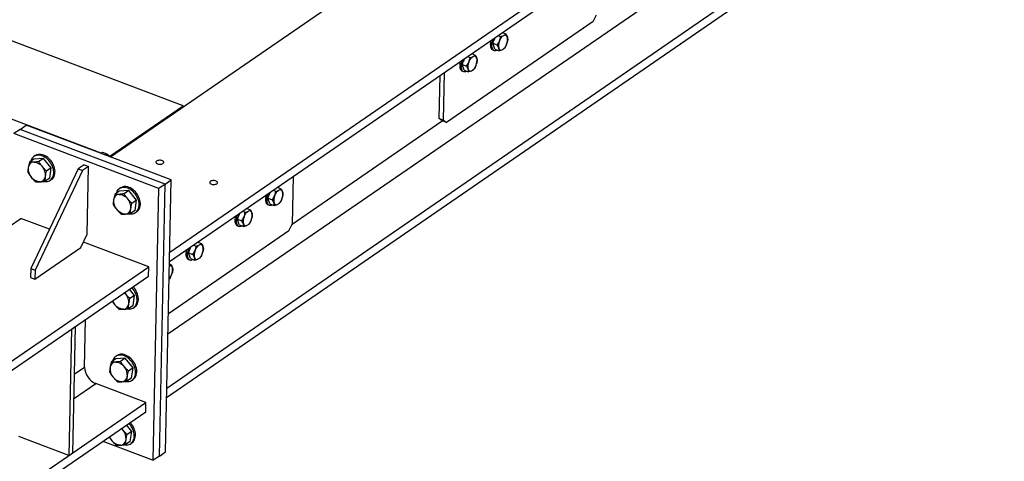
# Model space of a CAD drawing. Header units: millimetres. Extents: x 0 to 841, y 0 to 594.
# Tile 92 of 95: x 728 to 803, y 464 to 498. Entities that reach past the tile are written whole.
import ezdxf

# ---------------------------------------------------------------- set-up
doc = ezdxf.new("R2010")
doc.units = ezdxf.units.MM
doc.layers.add('TRAIT-FORT', color=4, linetype='Continuous', lineweight=25)

msp = doc.modelspace()

# ---------------------------------------------------------------- linework, layer by layer
at = {"layer": 'TRAIT-FORT', "color": 4, "linetype": 'Continuous', "lineweight": 25}
for p, q in [((734.916, 487.069), (803.579, 534.327)), ((739.429, 479.783), (813.33, 530.646)), ((739.414, 479.075), (813.315, 529.938)), ((740.459, 490.953), (657.054, 522.432)), ((739.298, 473.562), (809.302, 521.743)), ((739.212, 469.441), (813.113, 520.305)), ((739.197, 468.734), (813.098, 519.597)), ((734.216, 487.349), (651.462, 518.583)), ((771.696, 497.368), (760.511, 489.67)), ((771.696, 497.368), (771.936, 497.873)), ((764.762, 496.521), (765.034, 496.419)), ((764.044, 495.704), (764.22, 496.148)), ((764.435, 496.296), (764.636, 496.221)), ((764.036, 495.2), (764.134, 495.164)), ((764.044, 495.704), (764.38, 495.577)), ((764.187, 495.258), (764.044, 495.704)), ((764.187, 495.258), (764.524, 495.131)), ((765.065, 495.569), (765.065, 495.57)), ((765.13, 495.74), (765.13, 495.742)), ((761.713, 494.1), (761.889, 494.544)), ((762.105, 494.693), (762.305, 494.617)), ((762.432, 494.918), (762.704, 494.815)), ((761.706, 493.597), (761.804, 493.56)), ((761.713, 494.1), (762.05, 493.973)), ((761.857, 493.655), (761.713, 494.1)), ((761.857, 493.655), (762.194, 493.528)), ((762.735, 493.965), (762.735, 493.966)), ((762.8, 494.137), (762.8, 494.138)), ((759.96, 489.977), (760.029, 493.264)), ((760.285, 489.855), (760.361, 493.492)), ((734.87, 487.107), (740.459, 490.953)), ((740.458, 490.883), (740.459, 490.953)), ((748.751, 481.922), (760.186, 489.792)), ((759.96, 489.977), (760.285, 489.855)), ((760.186, 489.792), (759.96, 489.977)), ((760.511, 489.67), (760.186, 489.792)), ((760.285, 489.855), (760.511, 489.67)), ((728.027, 489.146), (727.561, 488.825)), ((728.027, 489.146), (728.493, 489.466)), ((739.079, 484.975), (728.027, 489.146)), ((739.545, 485.295), (728.493, 489.466)), ((738.613, 484.654), (727.561, 488.825)), ((729.088, 486.891), (728.738, 486.649)), ((729.177, 487.146), (729.083, 487.082)), ((729.806, 486.935), (729.088, 486.891)), ((729.806, 486.935), (729.455, 486.694)), ((730.406, 486.208), (729.806, 486.935)), ((734.176, 487.322), (734.315, 487.418)), ((734.315, 487.418), (734.64, 487.295)), ((734.501, 487.199), (734.64, 487.295)), ((734.64, 487.295), (734.977, 487.019)), ((732.451, 486.135), (728.847, 478.55)), ((730.406, 486.208), (730.055, 485.966)), ((730.289, 485.435), (730.406, 486.208)), ((732.917, 486.455), (732.451, 486.135)), ((732.451, 486.135), (732.776, 486.012)), ((733.242, 486.333), (732.776, 486.012)), ((732.917, 486.455), (733.242, 486.333)), ((733.133, 481.153), (733.242, 486.333)), ((732.776, 486.012), (729.172, 478.427)), ((730.289, 485.435), (729.938, 485.194)), ((730.331, 485.269), (730.424, 485.334)), ((739.079, 484.975), (739.545, 485.295)), ((739.11, 464.578), (739.545, 485.295)), ((748.827, 485.554), (748.751, 481.916)), ((735.677, 484.692), (735.584, 484.628)), ((738.178, 463.936), (738.613, 484.654)), ((739.079, 484.975), (738.613, 484.654)), ((738.644, 464.257), (739.079, 484.975)), ((747.636, 484.734), (747.907, 484.631)), ((735.589, 484.437), (735.238, 484.196)), ((736.306, 484.482), (735.589, 484.437)), ((736.306, 484.482), (735.956, 484.241)), ((736.906, 483.754), (736.306, 484.482)), ((746.917, 483.916), (747.093, 484.36)), ((746.917, 483.916), (747.253, 483.789)), ((747.06, 483.471), (746.917, 483.916)), ((747.309, 484.509), (747.509, 484.433)), ((747.938, 483.781), (747.938, 483.782)), ((748.003, 483.953), (748.003, 483.954)), ((736.906, 483.754), (736.556, 483.513)), ((736.789, 482.981), (736.906, 483.754)), ((745.305, 483.13), (745.577, 483.027)), ((746.909, 483.413), (747.007, 483.376)), ((747.06, 483.471), (747.397, 483.344)), ((664.078, 438.314), (728.081, 482.364)), ((730.267, 481.539), (728.081, 482.364)), ((736.789, 482.981), (736.439, 482.74)), ((736.831, 482.816), (736.925, 482.88)), ((744.587, 482.313), (744.762, 482.756)), ((744.587, 482.313), (744.923, 482.186)), ((744.73, 481.867), (744.587, 482.313)), ((744.978, 482.905), (745.179, 482.829)), ((745.673, 482.349), (745.673, 482.351)), ((744.579, 481.809), (744.677, 481.772)), ((744.73, 481.867), (745.067, 481.74)), ((745.608, 482.177), (745.608, 482.178)), ((748.51, 481.41), (748.751, 481.916)), ((732.653, 480.142), (733.133, 481.153)), ((748.51, 481.41), (739.33, 475.092)), ((729.158, 477.736), (732.653, 480.142)), ((737.832, 478.684), (732.853, 480.563)), ((740.858, 479.747), (741.034, 480.19)), ((741.25, 480.339), (741.45, 480.263)), ((741.577, 480.564), (741.849, 480.461)), ((740.858, 479.747), (741.195, 479.62)), ((741.002, 479.301), (740.858, 479.747)), ((741.002, 479.301), (741.338, 479.174)), ((741.879, 479.611), (741.88, 479.612)), ((741.944, 479.783), (741.945, 479.785)), ((668.591, 431.028), (737.832, 478.684)), ((728.847, 478.55), (728.833, 477.859)), ((728.847, 478.55), (729.172, 478.427)), ((737.817, 477.976), (737.832, 478.684)), ((739.41, 478.898), (739.519, 478.858)), ((740.851, 479.243), (740.948, 479.206)), ((668.576, 430.32), (737.817, 477.976)), ((728.833, 477.859), (729.158, 477.736)), ((729.172, 478.427), (729.158, 477.736)), ((739.407, 477.768), (739.386, 477.749)), ((739.549, 478.007), (739.55, 478.008)), ((739.614, 478.179), (739.615, 478.181)), ((736.077, 476.607), (735.991, 476.719)), ((736.754, 476.503), (736.364, 476.976)), ((736.754, 476.503), (736.404, 476.262)), ((736.637, 475.73), (736.754, 476.503)), ((736.637, 475.73), (736.286, 475.489)), ((736.679, 475.565), (736.772, 475.629)), ((731.945, 473.935), (732.225, 474.127)), ((732.225, 474.127), (732.022, 464.493)), ((732.946, 471.044), (733.022, 474.676)), ((731.945, 473.935), (731.743, 464.301)), ((735.409, 471.916), (735.316, 471.852)), ((732.148, 470.495), (732.946, 471.044)), ((735.321, 471.661), (734.97, 471.42)), ((736.038, 471.706), (735.321, 471.661)), ((736.038, 471.706), (735.687, 471.465)), ((736.638, 470.978), (736.038, 471.706)), ((736.638, 470.978), (736.288, 470.737)), ((736.521, 470.205), (736.638, 470.978)), ((732.109, 468.614), (733.804, 469.781)), ((737.615, 468.342), (733.804, 469.781)), ((736.521, 470.205), (736.17, 469.964)), ((736.563, 470.04), (736.656, 470.104)), ((668.374, 420.687), (737.615, 468.342)), ((737.6, 467.634), (737.615, 468.342)), ((668.359, 419.979), (737.6, 467.634)), ((736.537, 466.144), (736.138, 466.628)), ((735.859, 466.248), (735.765, 466.371)), ((736.537, 466.144), (736.186, 465.903)), ((736.42, 465.371), (736.537, 466.144)), ((731.743, 464.301), (727.932, 465.739)), ((734.334, 465.387), (738.178, 463.936)), ((736.42, 465.371), (736.069, 465.13)), ((736.462, 465.206), (736.555, 465.27)), ((731.743, 464.301), (732.022, 464.493)), ((738.644, 464.257), (739.11, 464.578)), ((738.644, 464.257), (738.178, 463.936))]:
    msp.add_line(p, q, dxfattribs=at)
at = {"layer": 'TRAIT-FORT', "color": 4, "linetype": 'Continuous', "lineweight": 25, "flags": 128}
for points in [[(764.847, 496.49), (764.833, 496.523), (764.815, 496.557)], [(763.896, 495.925), (763.89, 495.901), (763.869, 495.8), (763.857, 495.702), (763.852, 495.608), (763.857, 495.52), (763.869, 495.44), (763.889, 495.369), (763.917, 495.309), (763.952, 495.259), (763.994, 495.222), (764.036, 495.2)], [(764.033, 496.02), (764.015, 495.966), (763.987, 495.864), (763.967, 495.763), (763.954, 495.665), (763.95, 495.571), (763.954, 495.483), (763.966, 495.403), (763.987, 495.332), (764.015, 495.272), (764.05, 495.223), (764.092, 495.186), (764.139, 495.162), (764.192, 495.151), (764.248, 495.154), (764.307, 495.171), (764.358, 495.194)], [(764.552, 495.882), (764.583, 495.954), (764.618, 496.023), (764.657, 496.086), (764.698, 496.145), (764.742, 496.196), (764.787, 496.24), (764.833, 496.276), (764.879, 496.303)], [(765.093, 495.635), (765.062, 495.563), (765.027, 495.495), (764.988, 495.431), (764.947, 495.373), (764.903, 495.321), (764.858, 495.277), (764.812, 495.241), (764.767, 495.214)], [(761.566, 494.321), (761.56, 494.297), (761.539, 494.196), (761.527, 494.098), (761.522, 494.004), (761.526, 493.916), (761.539, 493.836), (761.559, 493.765), (761.587, 493.705), (761.622, 493.656), (761.664, 493.619), (761.706, 493.597)], [(761.703, 494.416), (761.685, 494.362), (761.657, 494.26), (761.637, 494.159), (761.624, 494.061), (761.62, 493.967), (761.624, 493.88), (761.636, 493.8), (761.656, 493.729), (761.685, 493.668), (761.72, 493.619), (761.761, 493.582), (761.809, 493.558), (761.861, 493.547), (761.918, 493.55), (761.977, 493.567), (762.027, 493.59)], [(762.221, 494.279), (762.253, 494.35), (762.288, 494.419), (762.327, 494.483), (762.368, 494.541), (762.412, 494.593), (762.457, 494.637), (762.503, 494.673), (762.548, 494.7)], [(762.516, 494.886), (762.503, 494.92), (762.485, 494.954)], [(762.763, 494.031), (762.732, 493.959), (762.697, 493.891), (762.658, 493.827), (762.616, 493.769), (762.573, 493.717), (762.528, 493.673), (762.482, 493.637), (762.436, 493.61)], [(729.642, 487.153), (729.54, 487.175), (729.441, 487.183), (729.346, 487.179), (729.255, 487.161), (729.17, 487.13), (729.092, 487.087), (729.022, 487.033), (728.961, 486.967), (728.91, 486.89), (728.869, 486.805), (728.841, 486.721)], [(729.863, 485.178), (729.924, 485.171), (730.021, 485.169), (730.114, 485.18), (730.202, 485.204), (730.284, 485.241), (730.358, 485.29), (730.424, 485.35), (730.48, 485.421), (730.526, 485.503), (730.562, 485.592), (730.586, 485.69), (730.599, 485.794), (730.6, 485.903), (730.59, 486.015), (730.568, 486.129), (730.535, 486.244), (730.491, 486.359), (730.437, 486.47), (730.373, 486.578), (730.301, 486.681), (730.221, 486.777), (730.134, 486.865), (730.042, 486.945), (729.945, 487.014), (729.845, 487.072), (729.744, 487.119), (729.642, 487.153)], [(730.424, 485.334), (730.451, 485.354), (730.517, 485.414), (730.573, 485.486), (730.619, 485.567), (730.655, 485.657), (730.679, 485.754), (730.692, 485.858), (730.693, 485.967), (730.683, 486.079), (730.661, 486.194), (730.628, 486.309), (730.584, 486.423), (730.53, 486.534), (730.466, 486.642), (730.394, 486.745), (730.314, 486.841), (730.227, 486.929), (730.135, 487.009), (730.038, 487.078), (729.938, 487.136), (729.837, 487.183), (729.735, 487.217)], [(738.434, 486.736), (738.402, 486.708), (738.383, 486.677), (738.378, 486.644), (738.387, 486.612), (738.409, 486.581), (738.444, 486.553), (738.49, 486.529), (738.545, 486.51), (738.605, 486.498), (738.67, 486.493), (738.734, 486.494), (738.796, 486.503), (738.853, 486.518), (738.901, 486.54), (738.939, 486.566), (738.964, 486.595), (738.977, 486.627), (738.975, 486.66), (738.959, 486.692), (738.93, 486.722), (738.889, 486.748), (738.839, 486.769), (738.781, 486.785), (738.718, 486.793), (738.653, 486.795), (738.589, 486.79), (738.53, 486.778), (738.477, 486.76), (738.434, 486.736)], [(729.069, 486.653), (729.153, 486.652), (729.238, 486.638), (729.326, 486.611), (729.412, 486.572), (729.497, 486.522), (729.579, 486.461), (729.657, 486.39), (729.728, 486.312)], [(729.552, 485.153), (729.469, 485.154), (729.383, 485.168), (729.296, 485.195), (729.209, 485.234), (729.124, 485.284), (729.042, 485.345), (728.965, 485.415), (728.894, 485.494)], [(736.142, 484.699), (736.041, 484.721), (735.942, 484.73), (735.847, 484.725), (735.756, 484.707), (735.671, 484.677), (735.593, 484.634), (735.523, 484.579), (735.462, 484.513), (735.41, 484.437), (735.37, 484.351), (735.342, 484.267)], [(736.364, 482.725), (736.424, 482.717), (736.522, 482.715), (736.615, 482.726), (736.703, 482.75), (736.785, 482.787), (736.859, 482.836), (736.925, 482.897), (736.981, 482.968), (737.027, 483.049), (737.062, 483.139), (737.087, 483.236), (737.1, 483.34), (737.101, 483.449), (737.091, 483.561), (737.069, 483.676), (737.036, 483.791), (736.992, 483.905), (736.938, 484.017), (736.874, 484.125), (736.802, 484.227), (736.722, 484.324), (736.635, 484.412), (736.542, 484.491), (736.446, 484.56), (736.346, 484.619), (736.244, 484.665), (736.142, 484.699)], [(736.925, 482.88), (736.952, 482.9), (737.018, 482.961), (737.074, 483.032), (737.12, 483.113), (737.156, 483.203), (737.18, 483.301), (737.193, 483.404), (737.194, 483.513), (737.184, 483.626), (737.162, 483.74), (737.129, 483.855), (737.085, 483.969), (737.031, 484.081), (736.967, 484.189), (736.895, 484.292), (736.815, 484.388), (736.728, 484.476), (736.636, 484.555), (736.539, 484.624), (736.439, 484.683), (736.338, 484.729), (736.236, 484.764)], [(743.017, 485.006), (743.049, 485.034), (743.068, 485.065), (743.073, 485.098), (743.064, 485.13), (743.042, 485.161), (743.007, 485.19), (742.961, 485.213), (742.906, 485.232), (742.845, 485.244), (742.781, 485.249), (742.716, 485.248), (742.654, 485.239), (742.598, 485.224), (742.55, 485.203), (742.512, 485.177), (742.486, 485.147), (742.474, 485.115), (742.476, 485.082), (742.492, 485.05), (742.52, 485.021), (742.561, 484.994), (742.612, 484.973), (742.67, 484.958), (742.733, 484.949), (742.798, 484.947), (742.861, 484.952), (742.921, 484.964), (742.974, 484.983), (743.017, 485.006)], [(747.425, 484.095), (747.456, 484.166), (747.491, 484.235), (747.53, 484.299), (747.572, 484.357), (747.615, 484.409), (747.66, 484.453), (747.706, 484.489), (747.752, 484.516)], [(747.72, 484.702), (747.706, 484.736), (747.688, 484.77)], [(735.57, 484.2), (735.653, 484.198), (735.739, 484.184), (735.826, 484.157), (735.913, 484.119), (735.998, 484.068), (736.08, 484.007), (736.157, 483.937), (736.229, 483.858)], [(746.769, 484.137), (746.763, 484.113), (746.742, 484.012), (746.73, 483.914), (746.726, 483.82), (746.73, 483.732), (746.742, 483.652), (746.762, 483.581), (746.79, 483.521), (746.825, 483.472), (746.867, 483.435), (746.909, 483.413)], [(746.907, 484.232), (746.889, 484.178), (746.86, 484.076), (746.84, 483.975), (746.827, 483.877), (746.823, 483.783), (746.827, 483.696), (746.839, 483.616), (746.86, 483.545), (746.888, 483.484), (746.923, 483.435), (746.965, 483.398), (747.012, 483.374), (747.065, 483.363), (747.121, 483.366), (747.181, 483.383), (747.231, 483.406)], [(747.967, 483.847), (747.935, 483.775), (747.9, 483.707), (747.861, 483.643), (747.82, 483.585), (747.776, 483.533), (747.731, 483.489), (747.685, 483.453), (747.64, 483.426)], [(736.053, 482.699), (735.97, 482.701), (735.884, 482.715), (735.797, 482.741), (735.71, 482.78), (735.625, 482.831), (735.543, 482.891), (735.466, 482.962), (735.394, 483.041)], [(745.389, 483.098), (745.376, 483.132), (745.358, 483.166)], [(744.439, 482.533), (744.433, 482.509), (744.412, 482.408), (744.4, 482.31), (744.395, 482.216), (744.399, 482.129), (744.412, 482.049), (744.432, 481.978), (744.46, 481.917), (744.495, 481.868), (744.537, 481.831), (744.579, 481.809)], [(744.576, 482.628), (744.558, 482.574), (744.53, 482.472), (744.51, 482.372), (744.497, 482.273), (744.493, 482.18), (744.497, 482.092), (744.509, 482.012), (744.53, 481.941), (744.558, 481.88), (744.593, 481.831), (744.634, 481.794), (744.682, 481.77), (744.734, 481.76), (744.791, 481.763), (744.85, 481.779), (744.9, 481.803)], [(745.094, 482.491), (745.126, 482.563), (745.161, 482.631), (745.2, 482.695), (745.241, 482.753), (745.285, 482.805), (745.33, 482.849), (745.376, 482.885), (745.421, 482.912)], [(745.636, 482.243), (745.605, 482.172), (745.57, 482.103), (745.531, 482.039), (745.49, 481.981), (745.446, 481.93), (745.401, 481.885), (745.355, 481.85), (745.309, 481.822)], [(740.848, 480.062), (740.83, 480.008), (740.802, 479.906), (740.781, 479.805), (740.769, 479.707), (740.765, 479.614), (740.769, 479.526), (740.781, 479.446), (740.801, 479.375), (740.829, 479.314), (740.864, 479.265), (740.906, 479.228), (740.954, 479.204), (741.006, 479.194), (741.063, 479.197), (741.122, 479.213), (741.172, 479.237)], [(741.366, 479.925), (741.397, 479.997), (741.433, 480.065), (741.471, 480.129), (741.513, 480.187), (741.557, 480.239), (741.602, 480.283), (741.648, 480.319), (741.693, 480.346)], [(741.661, 480.532), (741.647, 480.566), (741.629, 480.6)], [(740.71, 479.967), (740.704, 479.943), (740.684, 479.842), (740.671, 479.744), (740.667, 479.65), (740.671, 479.563), (740.683, 479.483), (740.704, 479.412), (740.732, 479.351), (740.767, 479.302), (740.809, 479.265), (740.851, 479.243)], [(741.908, 479.677), (741.877, 479.606), (741.842, 479.537), (741.803, 479.473), (741.761, 479.415), (741.717, 479.364), (741.672, 479.319), (741.627, 479.284), (741.581, 479.256)], [(736.211, 475.474), (736.272, 475.466), (736.37, 475.464), (736.463, 475.475), (736.551, 475.499), (736.633, 475.536), (736.707, 475.585), (736.772, 475.645), (736.829, 475.717), (736.875, 475.798), (736.91, 475.888), (736.935, 475.985), (736.947, 476.089), (736.949, 476.198), (736.938, 476.31), (736.916, 476.425), (736.883, 476.54), (736.839, 476.654), (736.785, 476.766), (736.722, 476.874), (736.649, 476.976), (736.569, 477.072), (736.544, 477.1)], [(736.772, 475.629), (736.8, 475.649), (736.865, 475.71), (736.922, 475.781), (736.968, 475.862), (737.003, 475.952), (737.028, 476.049), (737.041, 476.153), (737.042, 476.262), (737.032, 476.374), (737.01, 476.489), (736.977, 476.604), (736.933, 476.718), (736.879, 476.83), (736.815, 476.938), (736.743, 477.04), (736.663, 477.136), (736.637, 477.164)], [(735.979, 476.711), (736.005, 476.686), (736.077, 476.607)], [(735.901, 475.448), (735.818, 475.449), (735.732, 475.464), (735.645, 475.49), (735.558, 475.529), (735.473, 475.579), (735.391, 475.64), (735.314, 475.711), (735.242, 475.789)], [(735.874, 471.924), (735.773, 471.945), (735.674, 471.954), (735.578, 471.949), (735.487, 471.931), (735.402, 471.901), (735.324, 471.858), (735.254, 471.803), (735.193, 471.737), (735.142, 471.661), (735.101, 471.575), (735.074, 471.491)], [(736.095, 469.949), (736.156, 469.941), (736.254, 469.939), (736.347, 469.95), (736.435, 469.974), (736.517, 470.011), (736.591, 470.06), (736.656, 470.121), (736.713, 470.192), (736.759, 470.273), (736.794, 470.363), (736.819, 470.46), (736.831, 470.564), (736.833, 470.673), (736.822, 470.785), (736.8, 470.9), (736.767, 471.015), (736.723, 471.129), (736.669, 471.241), (736.606, 471.349), (736.533, 471.451), (736.453, 471.548), (736.367, 471.636), (736.274, 471.715), (736.178, 471.784), (736.078, 471.843), (735.976, 471.889), (735.874, 471.924)], [(736.656, 470.104), (736.684, 470.124), (736.75, 470.185), (736.806, 470.256), (736.852, 470.337), (736.887, 470.427), (736.912, 470.525), (736.925, 470.628), (736.926, 470.737), (736.916, 470.85), (736.894, 470.964), (736.861, 471.079), (736.817, 471.193), (736.763, 471.305), (736.699, 471.413), (736.627, 471.516), (736.547, 471.612), (736.46, 471.7), (736.367, 471.779), (736.271, 471.848), (736.171, 471.907), (736.069, 471.953), (735.967, 471.988)], [(735.302, 471.424), (735.385, 471.422), (735.471, 471.408), (735.558, 471.381), (735.645, 471.343), (735.73, 471.292), (735.812, 471.231), (735.889, 471.161), (735.961, 471.082)], [(735.785, 469.923), (735.702, 469.925), (735.616, 469.939), (735.529, 469.965), (735.442, 470.004), (735.357, 470.055), (735.275, 470.116), (735.198, 470.186), (735.126, 470.265)], [(735.994, 465.115), (736.055, 465.107), (736.152, 465.105), (736.245, 465.116), (736.334, 465.14), (736.415, 465.177), (736.489, 465.226), (736.555, 465.287), (736.611, 465.358), (736.657, 465.439), (736.693, 465.529), (736.717, 465.626), (736.73, 465.73), (736.731, 465.839), (736.721, 465.951), (736.699, 466.066), (736.666, 466.181), (736.622, 466.295), (736.568, 466.407), (736.504, 466.515), (736.432, 466.617), (736.352, 466.713), (736.316, 466.751)], [(736.555, 465.27), (736.582, 465.29), (736.648, 465.351), (736.704, 465.422), (736.75, 465.503), (736.786, 465.593), (736.81, 465.69), (736.823, 465.794), (736.824, 465.903), (736.814, 466.015), (736.792, 466.13), (736.759, 466.245), (736.715, 466.359), (736.661, 466.471), (736.597, 466.579), (736.525, 466.681), (736.445, 466.778), (736.41, 466.815)], [(735.751, 466.362), (735.788, 466.327), (735.859, 466.248)], [(735.683, 465.089), (735.6, 465.09), (735.514, 465.105), (735.427, 465.131), (735.34, 465.17), (735.255, 465.22), (735.173, 465.281), (735.096, 465.352), (735.025, 465.431)]]:
    msp.add_lwpolyline(points, dxfattribs=at)
at = {"layer": 'TRAIT-FORT', "color": 4, "linetype": 'Continuous', "lineweight": 25}
for centre, radius, start, end in [((765.195, 495.618), 1.107, 152.92893, 163.80911), ((765.342, 495.526), 0.867, 155.72538, 192.53707), ((764.971, 496.148), 0.181, 10.14665, 120.7467), ((764.303, 495.991), 0.867, 335.72538, 12.53707), ((764.674, 495.37), 0.181, 190.14665, 300.7467), ((762.865, 494.014), 1.107, 152.92893, 163.80911), ((763.012, 493.922), 0.867, 155.72538, 192.53707), ((762.641, 494.544), 0.181, 10.14665, 120.7467), ((761.973, 494.388), 0.867, 335.72538, 12.53707), ((762.344, 493.766), 0.181, 190.14665, 300.7467), ((729.529, 486.604), 0.646, 71.47898, 123.07865), ((729.642, 486.149), 0.995, 174.50596, 221.18326), ((729.099, 486.205), 0.449, 93.80677, 175.01625), ((728.98, 485.657), 0.995, 354.50596, 41.18326), ((729.523, 485.6), 0.449, 273.80677, 355.01625), ((736.03, 484.151), 0.646, 71.47898, 123.07865), ((747.844, 484.36), 0.181, 10.14665, 120.7467), ((736.143, 483.696), 0.995, 174.50596, 221.18326), ((735.6, 483.752), 0.449, 93.80677, 175.01625), ((735.48, 483.203), 0.995, 354.50596, 41.18326), ((748.068, 483.83), 1.107, 152.92893, 163.80911), ((748.215, 483.738), 0.867, 155.72538, 192.53707), ((747.176, 484.204), 0.867, 335.72538, 12.53707), ((736.023, 483.147), 0.449, 273.80677, 355.01625), ((747.547, 483.582), 0.181, 190.14665, 300.7467), ((745.738, 482.226), 1.107, 152.92893, 163.80911), ((745.885, 482.135), 0.867, 155.72538, 192.53707), ((745.514, 482.756), 0.181, 10.14665, 120.7467), ((744.846, 482.6), 0.867, 335.72538, 12.53707), ((745.217, 481.978), 0.181, 190.14665, 300.7467), ((742.01, 479.66), 1.107, 152.92893, 163.80911), ((741.786, 480.19), 0.181, 10.14665, 120.7467), ((741.118, 480.034), 0.867, 335.72538, 12.53707), ((742.157, 479.568), 0.867, 155.72538, 192.53707), ((741.488, 479.412), 0.181, 190.14665, 300.7467), ((739.458, 478.589), 0.178, 9.38239, 106.6282), ((738.787, 478.43), 0.867, 335.72538, 12.53707), ((738.646, 478.425), 0.996, 318.0229, 339.35208), ((735.328, 475.952), 0.995, 354.50596, 41.18326), ((736.123, 476.517), 1.142, 202.35159, 219.57679), ((735.871, 475.896), 0.449, 273.80677, 355.01625), ((735.762, 471.375), 0.646, 71.47898, 123.07865), ((734.342, 471.069), 1.396, 181.02718, 247.33155), ((735.875, 470.92), 0.995, 174.50596, 221.18326), ((735.332, 470.976), 0.449, 93.80677, 175.01625), ((735.212, 470.427), 0.995, 354.50596, 41.18326), ((735.755, 470.371), 0.449, 273.80677, 355.01625), ((735.111, 465.593), 0.995, 354.50596, 41.18326), ((735.904, 466.157), 1.141, 201.61383, 219.58488), ((735.654, 465.537), 0.449, 273.80677, 355.01625)]:
    msp.add_arc(centre, radius, start, end, dxfattribs=at)
for points, knots in [([(764.38, 495.577), (764.413, 495.625), (764.48, 495.721), (764.527, 495.828), (764.552, 495.882)], [0, 0, 0, 0, 0.495458, 1, 1, 1, 1]), ([(764.552, 495.882), (764.571, 495.937), (764.61, 496.048), (764.627, 496.163), (764.636, 496.221)], [0, 0, 0, 0, 0.494511, 1, 1, 1, 1]), ([(764.636, 496.221), (764.68, 496.232), (764.77, 496.255), (764.842, 496.287), (764.879, 496.303)], [0, 0, 0, 0, 0.495458, 1, 1, 1, 1]), ([(764.879, 496.303), (764.91, 496.321), (764.973, 496.356), (765.014, 496.398), (765.034, 496.419)], [0, 0, 0, 0, 0.494511, 1, 1, 1, 1]), ([(765.034, 496.419), (765.058, 496.378), (765.106, 496.296), (765.135, 496.219), (765.149, 496.18)], [0, 0, 0, 0, 0.495458, 1, 1, 1, 1]), ([(765.178, 495.973), (765.17, 495.916), (765.159, 495.838), (765.134, 495.763), (765.128, 495.743)], [0, 0, 0, 0, 0.732025, 1, 1, 1, 1]), ([(765.149, 496.18), (765.159, 496.143), (765.179, 496.069), (765.178, 496.005), (765.178, 495.973)], [0, 0, 0, 0, 0.494511, 1, 1, 1, 1]), ([(764.496, 495.338), (764.481, 495.376), (764.453, 495.453), (764.405, 495.535), (764.38, 495.577)], [0, 0, 0, 0, 0.494511, 1, 1, 1, 1]), ([(764.524, 495.131), (764.524, 495.163), (764.525, 495.227), (764.506, 495.301), (764.496, 495.338)], [0, 0, 0, 0, 0.495458, 1, 1, 1, 1]), ([(764.767, 495.214), (764.731, 495.198), (764.659, 495.166), (764.569, 495.143), (764.524, 495.131)], [0, 0, 0, 0, 0.494511, 1, 1, 1, 1]), ([(764.922, 495.329), (764.902, 495.309), (764.861, 495.267), (764.798, 495.232), (764.767, 495.214)], [0, 0, 0, 0, 0.495458, 1, 1, 1, 1]), ([(765.062, 495.57), (765.048, 495.539), (765.01, 495.454), (764.956, 495.378), (764.922, 495.329)], [0, 0, 0, 0, 0.364095, 1, 1, 1, 1]), ([(762.05, 493.973), (762.083, 494.021), (762.15, 494.117), (762.197, 494.225), (762.221, 494.279)], [0, 0, 0, 0, 0.495458, 1, 1, 1, 1]), ([(762.221, 494.279), (762.241, 494.333), (762.279, 494.444), (762.297, 494.559), (762.305, 494.617)], [0, 0, 0, 0, 0.494511, 1, 1, 1, 1]), ([(762.305, 494.617), (762.35, 494.629), (762.44, 494.652), (762.512, 494.684), (762.548, 494.7)], [0, 0, 0, 0, 0.495458, 1, 1, 1, 1]), ([(762.548, 494.7), (762.58, 494.717), (762.643, 494.752), (762.683, 494.794), (762.704, 494.815)], [0, 0, 0, 0, 0.494511, 1, 1, 1, 1]), ([(762.704, 494.815), (762.728, 494.774), (762.776, 494.692), (762.805, 494.615), (762.819, 494.576)], [0, 0, 0, 0, 0.495458, 1, 1, 1, 1]), ([(762.847, 494.369), (762.84, 494.312), (762.829, 494.235), (762.804, 494.159), (762.797, 494.139)], [0, 0, 0, 0, 0.732025, 1, 1, 1, 1]), ([(762.819, 494.576), (762.829, 494.539), (762.849, 494.466), (762.848, 494.402), (762.847, 494.369)], [0, 0, 0, 0, 0.494511, 1, 1, 1, 1]), ([(762.165, 493.734), (762.151, 493.772), (762.122, 493.849), (762.074, 493.932), (762.05, 493.973)], [0, 0, 0, 0, 0.494511, 1, 1, 1, 1]), ([(762.194, 493.528), (762.194, 493.559), (762.195, 493.623), (762.175, 493.697), (762.165, 493.734)], [0, 0, 0, 0, 0.495458, 1, 1, 1, 1]), ([(762.436, 493.61), (762.401, 493.594), (762.329, 493.563), (762.239, 493.539), (762.194, 493.528)], [0, 0, 0, 0, 0.494511, 1, 1, 1, 1]), ([(762.592, 493.726), (762.572, 493.705), (762.531, 493.663), (762.468, 493.628), (762.436, 493.61)], [0, 0, 0, 0, 0.495458, 1, 1, 1, 1]), ([(762.732, 493.966), (762.718, 493.935), (762.679, 493.85), (762.626, 493.774), (762.592, 493.726)], [0, 0, 0, 0, 0.364095, 1, 1, 1, 1]), ([(728.652, 486.244), (728.644, 486.181), (728.627, 486.053), (728.623, 485.936), (728.621, 485.877)], [0, 0, 0, 0, 0.497781, 1, 1, 1, 1]), ([(728.738, 486.649), (728.72, 486.58), (728.686, 486.442), (728.663, 486.31), (728.652, 486.244)], [0, 0, 0, 0, 0.498113, 1, 1, 1, 1]), ([(729.069, 486.653), (729.011, 486.65), (728.893, 486.645), (728.79, 486.648), (728.738, 486.649)], [0, 0, 0, 0, 0.497781, 1, 1, 1, 1]), ([(729.455, 486.694), (729.388, 486.685), (729.254, 486.667), (729.131, 486.658), (729.069, 486.653)], [0, 0, 0, 0, 0.498113, 1, 1, 1, 1]), ([(729.728, 486.312), (729.679, 486.373), (729.581, 486.497), (729.497, 486.628), (729.455, 486.694)], [0, 0, 0, 0, 0.4977806, 1, 1, 1, 1]), ([(730.055, 485.966), (729.998, 486.021), (729.883, 486.131), (729.78, 486.251), (729.728, 486.312)], [0, 0, 0, 0, 0.498113, 1, 1, 1, 1]), ([(728.621, 485.877), (728.662, 485.811), (728.747, 485.68), (728.845, 485.556), (728.894, 485.494)], [0, 0, 0, 0, 0.498113, 1, 1, 1, 1]), ([(728.894, 485.494), (728.945, 485.434), (729.049, 485.314), (729.163, 485.204), (729.221, 485.149)], [0, 0, 0, 0, 0.497781, 1, 1, 1, 1]), ([(729.938, 485.194), (729.94, 485.252), (729.944, 485.37), (729.961, 485.497), (729.97, 485.561)], [0, 0, 0, 0, 0.4981128, 1, 1, 1, 1]), ([(729.97, 485.561), (729.981, 485.627), (730.003, 485.758), (730.038, 485.897), (730.055, 485.966)], [0, 0, 0, 0, 0.497781, 1, 1, 1, 1]), ([(729.221, 485.149), (729.272, 485.147), (729.376, 485.144), (729.493, 485.15), (729.552, 485.153)], [0, 0, 0, 0, 0.498113, 1, 1, 1, 1]), ([(729.552, 485.153), (729.614, 485.157), (729.737, 485.167), (729.871, 485.185), (729.938, 485.194)], [0, 0, 0, 0, 0.497781, 1, 1, 1, 1]), ([(747.509, 484.433), (747.553, 484.445), (747.643, 484.468), (747.715, 484.5), (747.752, 484.516)], [0, 0, 0, 0, 0.495458, 1, 1, 1, 1]), ([(747.752, 484.516), (747.783, 484.533), (747.846, 484.568), (747.887, 484.61), (747.907, 484.631)], [0, 0, 0, 0, 0.494511, 1, 1, 1, 1]), ([(747.907, 484.631), (747.931, 484.59), (747.979, 484.508), (748.008, 484.431), (748.023, 484.392)], [0, 0, 0, 0, 0.495458, 1, 1, 1, 1]), ([(735.153, 483.791), (735.144, 483.727), (735.127, 483.599), (735.123, 483.482), (735.121, 483.423)], [0, 0, 0, 0, 0.497781, 1, 1, 1, 1]), ([(735.238, 484.196), (735.221, 484.127), (735.186, 483.988), (735.164, 483.857), (735.153, 483.791)], [0, 0, 0, 0, 0.498113, 1, 1, 1, 1]), ([(735.57, 484.2), (735.512, 484.197), (735.394, 484.191), (735.29, 484.194), (735.238, 484.196)], [0, 0, 0, 0, 0.497781, 1, 1, 1, 1]), ([(735.956, 484.241), (735.889, 484.232), (735.755, 484.214), (735.632, 484.204), (735.57, 484.2)], [0, 0, 0, 0, 0.498113, 1, 1, 1, 1]), ([(736.229, 483.858), (736.18, 483.92), (736.082, 484.044), (735.998, 484.175), (735.956, 484.241)], [0, 0, 0, 0, 0.4977806, 1, 1, 1, 1]), ([(736.556, 483.513), (736.499, 483.568), (736.384, 483.678), (736.281, 483.798), (736.229, 483.858)], [0, 0, 0, 0, 0.498113, 1, 1, 1, 1]), ([(747.253, 483.789), (747.286, 483.837), (747.353, 483.933), (747.401, 484.041), (747.425, 484.095)], [0, 0, 0, 0, 0.495458, 1, 1, 1, 1]), ([(747.369, 483.55), (747.354, 483.588), (747.326, 483.665), (747.278, 483.748), (747.253, 483.789)], [0, 0, 0, 0, 0.494511, 1, 1, 1, 1]), ([(747.425, 484.095), (747.444, 484.15), (747.483, 484.26), (747.5, 484.375), (747.509, 484.433)], [0, 0, 0, 0, 0.494511, 1, 1, 1, 1]), ([(747.935, 483.782), (747.921, 483.751), (747.883, 483.666), (747.829, 483.59), (747.795, 483.542)], [0, 0, 0, 0, 0.364095, 1, 1, 1, 1]), ([(748.051, 484.186), (748.043, 484.128), (748.032, 484.051), (748.007, 483.975), (748.001, 483.955)], [0, 0, 0, 0, 0.732025, 1, 1, 1, 1]), ([(748.023, 484.392), (748.032, 484.355), (748.052, 484.282), (748.051, 484.218), (748.051, 484.186)], [0, 0, 0, 0, 0.494511, 1, 1, 1, 1]), ([(735.121, 483.423), (735.163, 483.358), (735.247, 483.227), (735.345, 483.103), (735.394, 483.041)], [0, 0, 0, 0, 0.498113, 1, 1, 1, 1]), ([(735.394, 483.041), (735.446, 482.981), (735.549, 482.861), (735.664, 482.751), (735.721, 482.695)], [0, 0, 0, 0, 0.497781, 1, 1, 1, 1]), ([(736.439, 482.74), (736.441, 482.799), (736.445, 482.916), (736.462, 483.044), (736.47, 483.108)], [0, 0, 0, 0, 0.4981128, 1, 1, 1, 1]), ([(736.47, 483.108), (736.481, 483.173), (736.504, 483.305), (736.538, 483.443), (736.556, 483.513)], [0, 0, 0, 0, 0.497781, 1, 1, 1, 1]), ([(745.421, 482.912), (745.453, 482.929), (745.516, 482.965), (745.557, 483.006), (745.577, 483.027)], [0, 0, 0, 0, 0.494511, 1, 1, 1, 1]), ([(745.577, 483.027), (745.601, 482.987), (745.649, 482.904), (745.678, 482.827), (745.692, 482.788)], [0, 0, 0, 0, 0.495458, 1, 1, 1, 1]), ([(747.397, 483.344), (747.397, 483.375), (747.398, 483.439), (747.379, 483.513), (747.369, 483.55)], [0, 0, 0, 0, 0.495458, 1, 1, 1, 1]), ([(747.64, 483.426), (747.604, 483.411), (747.532, 483.379), (747.442, 483.355), (747.397, 483.344)], [0, 0, 0, 0, 0.494511, 1, 1, 1, 1]), ([(747.795, 483.542), (747.775, 483.521), (747.734, 483.479), (747.671, 483.444), (747.64, 483.426)], [0, 0, 0, 0, 0.495458, 1, 1, 1, 1]), ([(735.721, 482.695), (735.773, 482.694), (735.876, 482.691), (735.994, 482.696), (736.053, 482.699)], [0, 0, 0, 0, 0.498113, 1, 1, 1, 1]), ([(736.053, 482.699), (736.114, 482.704), (736.237, 482.713), (736.371, 482.731), (736.439, 482.74)], [0, 0, 0, 0, 0.497781, 1, 1, 1, 1]), ([(744.923, 482.186), (744.956, 482.233), (745.023, 482.329), (745.07, 482.437), (745.094, 482.491)], [0, 0, 0, 0, 0.495458, 1, 1, 1, 1]), ([(745.094, 482.491), (745.114, 482.546), (745.152, 482.656), (745.17, 482.771), (745.179, 482.829)], [0, 0, 0, 0, 0.494511, 1, 1, 1, 1]), ([(745.179, 482.829), (745.223, 482.841), (745.313, 482.864), (745.385, 482.896), (745.421, 482.912)], [0, 0, 0, 0, 0.495458, 1, 1, 1, 1]), ([(745.72, 482.582), (745.713, 482.525), (745.702, 482.447), (745.677, 482.372), (745.67, 482.351)], [0, 0, 0, 0, 0.732025, 1, 1, 1, 1]), ([(745.692, 482.788), (745.702, 482.752), (745.722, 482.678), (745.721, 482.614), (745.72, 482.582)], [0, 0, 0, 0, 0.494511, 1, 1, 1, 1]), ([(745.038, 481.946), (745.024, 481.984), (744.996, 482.062), (744.948, 482.144), (744.923, 482.186)], [0, 0, 0, 0, 0.494511, 1, 1, 1, 1]), ([(745.067, 481.74), (745.067, 481.771), (745.068, 481.835), (745.048, 481.909), (745.038, 481.946)], [0, 0, 0, 0, 0.495458, 1, 1, 1, 1]), ([(745.309, 481.822), (745.274, 481.807), (745.202, 481.775), (745.112, 481.752), (745.067, 481.74)], [0, 0, 0, 0, 0.494511, 1, 1, 1, 1]), ([(745.465, 481.938), (745.445, 481.917), (745.404, 481.876), (745.341, 481.84), (745.309, 481.822)], [0, 0, 0, 0, 0.495458, 1, 1, 1, 1]), ([(745.605, 482.178), (745.591, 482.148), (745.553, 482.063), (745.499, 481.986), (745.465, 481.938)], [0, 0, 0, 0, 0.364095, 1, 1, 1, 1]), ([(741.366, 479.925), (741.385, 479.98), (741.424, 480.09), (741.441, 480.205), (741.45, 480.263)], [0, 0, 0, 0, 0.494511, 1, 1, 1, 1]), ([(741.45, 480.263), (741.495, 480.275), (741.585, 480.298), (741.657, 480.33), (741.693, 480.346)], [0, 0, 0, 0, 0.495458, 1, 1, 1, 1]), ([(741.693, 480.346), (741.724, 480.363), (741.787, 480.399), (741.828, 480.44), (741.849, 480.461)], [0, 0, 0, 0, 0.494511, 1, 1, 1, 1]), ([(741.849, 480.461), (741.873, 480.421), (741.921, 480.338), (741.95, 480.261), (741.964, 480.222)], [0, 0, 0, 0, 0.495458, 1, 1, 1, 1]), ([(741.992, 480.016), (741.984, 479.959), (741.974, 479.881), (741.949, 479.806), (741.942, 479.785)], [0, 0, 0, 0, 0.732025, 1, 1, 1, 1]), ([(741.964, 480.222), (741.974, 480.186), (741.994, 480.112), (741.993, 480.048), (741.992, 480.016)], [0, 0, 0, 0, 0.494511, 1, 1, 1, 1]), ([(741.195, 479.62), (741.228, 479.667), (741.294, 479.763), (741.342, 479.871), (741.366, 479.925)], [0, 0, 0, 0, 0.495458, 1, 1, 1, 1]), ([(741.31, 479.38), (741.296, 479.418), (741.267, 479.496), (741.219, 479.578), (741.195, 479.62)], [0, 0, 0, 0, 0.494511, 1, 1, 1, 1]), ([(741.338, 479.174), (741.339, 479.205), (741.34, 479.269), (741.32, 479.343), (741.31, 479.38)], [0, 0, 0, 0, 0.495458, 1, 1, 1, 1]), ([(741.737, 479.372), (741.717, 479.351), (741.676, 479.31), (741.613, 479.274), (741.581, 479.256)], [0, 0, 0, 0, 0.495458, 1, 1, 1, 1]), ([(741.877, 479.612), (741.863, 479.581), (741.824, 479.497), (741.771, 479.42), (741.737, 479.372)], [0, 0, 0, 0, 0.364095, 1, 1, 1, 1]), ([(739.408, 478.769), (739.423, 478.778), (739.469, 478.805), (739.499, 478.836), (739.519, 478.858)], [0, 0, 0, 0, 0.3254478, 1, 1, 1, 1]), ([(739.519, 478.858), (739.542, 478.817), (739.591, 478.734), (739.619, 478.657), (739.634, 478.618)], [0, 0, 0, 0, 0.495458, 1, 1, 1, 1]), ([(739.634, 478.618), (739.644, 478.582), (739.663, 478.508), (739.662, 478.444), (739.662, 478.412)], [0, 0, 0, 0, 0.494511, 1, 1, 1, 1]), ([(741.581, 479.256), (741.546, 479.241), (741.474, 479.209), (741.384, 479.186), (741.338, 479.174)], [0, 0, 0, 0, 0.494511, 1, 1, 1, 1]), ([(739.547, 478.009), (739.533, 477.978), (739.494, 477.893), (739.441, 477.817), (739.407, 477.768)], [0, 0, 0, 0, 0.364095, 1, 1, 1, 1]), ([(739.662, 478.412), (739.654, 478.355), (739.644, 478.277), (739.619, 478.202), (739.612, 478.182)], [0, 0, 0, 0, 0.732025, 1, 1, 1, 1]), ([(736.404, 476.262), (736.347, 476.316), (736.232, 476.426), (736.129, 476.547), (736.077, 476.607)], [0, 0, 0, 0, 0.498113, 1, 1, 1, 1]), ([(735.04, 476.065), (735.059, 476.036), (735.121, 475.941), (735.193, 475.851), (735.242, 475.789)], [0, 0, 0, 0, 0.308118, 1, 1, 1, 1]), ([(735.242, 475.789), (735.294, 475.73), (735.397, 475.609), (735.512, 475.499), (735.569, 475.444)], [0, 0, 0, 0, 0.497781, 1, 1, 1, 1]), ([(736.286, 475.489), (736.289, 475.547), (736.293, 475.665), (736.31, 475.793), (736.318, 475.857)], [0, 0, 0, 0, 0.4981128, 1, 1, 1, 1]), ([(736.318, 475.857), (736.329, 475.922), (736.352, 476.054), (736.386, 476.192), (736.404, 476.262)], [0, 0, 0, 0, 0.497781, 1, 1, 1, 1]), ([(735.569, 475.444), (735.621, 475.443), (735.724, 475.439), (735.842, 475.445), (735.901, 475.448)], [0, 0, 0, 0, 0.498113, 1, 1, 1, 1]), ([(735.901, 475.448), (735.962, 475.453), (736.085, 475.462), (736.219, 475.48), (736.286, 475.489)], [0, 0, 0, 0, 0.497781, 1, 1, 1, 1]), ([(734.885, 471.015), (734.876, 470.951), (734.859, 470.824), (734.855, 470.706), (734.853, 470.647)], [0, 0, 0, 0, 0.497781, 1, 1, 1, 1]), ([(734.97, 471.42), (734.953, 471.351), (734.918, 471.212), (734.896, 471.081), (734.885, 471.015)], [0, 0, 0, 0, 0.498113, 1, 1, 1, 1]), ([(735.302, 471.424), (735.243, 471.421), (735.126, 471.415), (735.022, 471.418), (734.97, 471.42)], [0, 0, 0, 0, 0.497781, 1, 1, 1, 1]), ([(735.687, 471.465), (735.621, 471.456), (735.487, 471.438), (735.364, 471.428), (735.302, 471.424)], [0, 0, 0, 0, 0.498113, 1, 1, 1, 1]), ([(735.961, 471.082), (735.912, 471.144), (735.814, 471.268), (735.73, 471.399), (735.687, 471.465)], [0, 0, 0, 0, 0.4977806, 1, 1, 1, 1]), ([(736.288, 470.737), (736.231, 470.792), (736.116, 470.902), (736.013, 471.022), (735.961, 471.082)], [0, 0, 0, 0, 0.498113, 1, 1, 1, 1]), ([(734.853, 470.647), (734.895, 470.582), (734.979, 470.451), (735.077, 470.327), (735.126, 470.265)], [0, 0, 0, 0, 0.498113, 1, 1, 1, 1]), ([(735.126, 470.265), (735.178, 470.205), (735.281, 470.085), (735.396, 469.975), (735.453, 469.919)], [0, 0, 0, 0, 0.497781, 1, 1, 1, 1]), ([(736.17, 469.964), (736.173, 470.023), (736.177, 470.14), (736.194, 470.268), (736.202, 470.332)], [0, 0, 0, 0, 0.4981128, 1, 1, 1, 1]), ([(736.202, 470.332), (736.213, 470.397), (736.236, 470.529), (736.27, 470.667), (736.288, 470.737)], [0, 0, 0, 0, 0.497781, 1, 1, 1, 1]), ([(735.453, 469.919), (735.505, 469.918), (735.608, 469.915), (735.726, 469.92), (735.785, 469.923)], [0, 0, 0, 0, 0.498113, 1, 1, 1, 1]), ([(735.785, 469.923), (735.846, 469.928), (735.969, 469.937), (736.103, 469.955), (736.17, 469.964)], [0, 0, 0, 0, 0.497781, 1, 1, 1, 1]), ([(736.186, 465.903), (736.129, 465.957), (736.014, 466.067), (735.911, 466.188), (735.859, 466.248)], [0, 0, 0, 0, 0.498113, 1, 1, 1, 1]), ([(736.101, 465.498), (736.112, 465.563), (736.134, 465.695), (736.169, 465.833), (736.186, 465.903)], [0, 0, 0, 0, 0.497781, 1, 1, 1, 1]), ([(734.815, 465.718), (734.836, 465.685), (734.901, 465.586), (734.975, 465.493), (735.025, 465.431)], [0, 0, 0, 0, 0.335563, 1, 1, 1, 1]), ([(735.025, 465.431), (735.076, 465.371), (735.18, 465.25), (735.294, 465.14), (735.352, 465.085)], [0, 0, 0, 0, 0.497781, 1, 1, 1, 1]), ([(735.352, 465.085), (735.403, 465.084), (735.507, 465.081), (735.624, 465.086), (735.683, 465.089)], [0, 0, 0, 0, 0.498113, 1, 1, 1, 1]), ([(735.683, 465.089), (735.745, 465.094), (735.868, 465.103), (736.002, 465.121), (736.069, 465.13)], [0, 0, 0, 0, 0.497781, 1, 1, 1, 1]), ([(736.069, 465.13), (736.071, 465.189), (736.075, 465.306), (736.092, 465.434), (736.101, 465.498)], [0, 0, 0, 0, 0.4981128, 1, 1, 1, 1])]:
    msp.add_open_spline(points, degree=3, knots=knots, dxfattribs=at)

doc.saveas('drawing.dxf')
